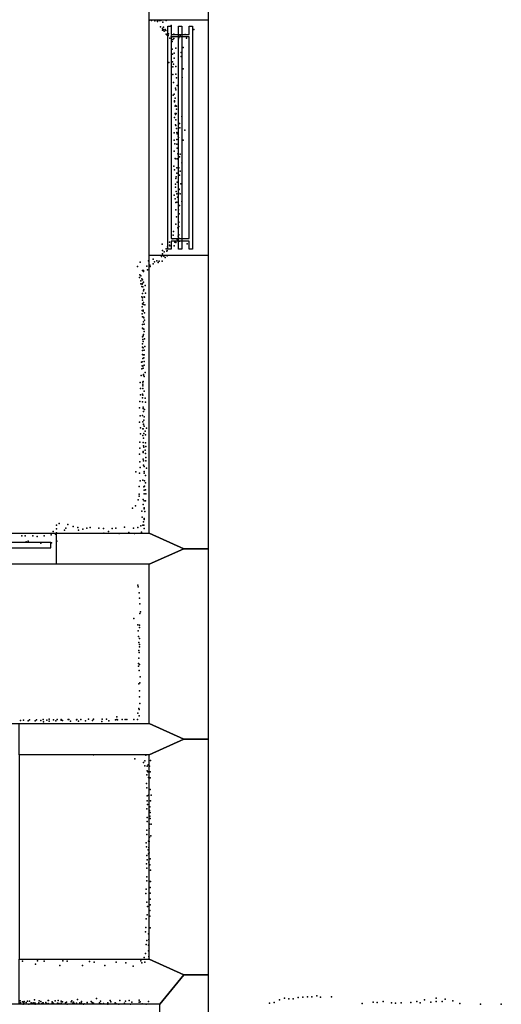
# Model space of a CAD drawing. Header units: millimetres. Extents: x -15373 to 24085, y -35478 to 13383.
# Tile 21 of 27: x 13921 to 15685, y -10173 to -6564. Entities that reach past the tile are written whole.
import ezdxf

# ---------------------------------------------------------------- set-up
doc = ezdxf.new("R2010")
doc.units = ezdxf.units.MM
for name, color, linetype in [('DOORS', 7, 'Continuous'), ('P', 9, 'Continuous'), ('ROOMS', 1, 'Continuous'), ('WALLS', 3, 'Continuous'), ('WINDOWS', 6, 'Continuous')]:
    doc.layers.add(name, color=color, linetype=linetype)

# ---------------------------------------------------------------- blocks, each defined once
blk = doc.blocks.new('5-Sliding_43')
for points in [[(-894.902, 22.9697), (55.0191, 22.9697), (55.0191, 2.96966), (-894.902, 2.96966), (-894.902, 22.9697)], [(-55.0675, -2.95703), (894.987, -2.95703), (894.987, -22.957), (-55.0675, -22.957), (-55.0675, -2.95703)]]:
    blk.add_lwpolyline(points)
blk = doc.blocks.new('2-Double_Hung_58')
for points in [[(-584.3, 44.2), (-535, 44.2)], [(-541.4, 31.5), (-584.3, 31.5), (-584.3, 44.2)], [(-535, 44.2), (533.5, 44.2)], [(533.5, 44.2), (584.4, 44.2), (584.4, 31.5), (539.9, 31.5)], [(-584.2, 0.9), (584.4, 0.9), (584.4, -11.8), (-584.2, -11.8), (-584.2, 0.9)], [(-541.4, -42.9), (-541.4, 31.5)], [(527.2, 31.5), (-528.7, 31.5)], [(-528.7, 31.5), (-528.7, -42.9)], [(527.2, -42.9), (527.2, 31.5)], [(539.9, 31.5), (539.9, -42.9)], [(-535, -55.6), (-584.3, -55.6), (-584.3, -42.9), (-541.4, -42.9)], [(533.5, -55.6), (-535, -55.6)], [(-528.7, -42.9), (527.2, -42.9)], [(584.4, -55.6), (533.5, -55.6)], [(539.9, -42.9), (584.4, -42.9), (584.4, -55.6)]]:
    blk.add_lwpolyline(points)

msp = doc.modelspace()

# ---------------------------------------------------------------- linework, layer by layer
at = {"layer": 'DOORS'}
msp.add_lwpolyline([(12225.79, -8445.5), (14054.59, -8445.5), (14054.59, -8559.8), (12225.79, -8559.8), (12225.79, -8445.5)], dxfattribs=at)
at = {"layer": 'P'}
for p in [(14395, -6567), (14403, -6566), (14416, -6568), (14425, -6566), (14433, -6567), (14438, -6567), (14457, -6566), (14426, -6570), (14436, -6590), (14444, -6596), (14444, -6602), (14445, -6573), (14447, -6591), (14447, -6601), (14453, -6600), (14456, -6603), (14476, -6585), (14558, -6600), (14450, -6606), (14457, -6616), (14461, -6620), (14465, -6622), (14466, -6615), (14471, -6631), (14476, -6624), (14479, -6626), (14482, -6636), (14485, -6617), (14485, -6633), (14502, -6634), (14504, -6629), (14508, -6623), (14527, -6618), (14532, -6631), (14479, -6644), (14479, -6672), (14493, -6668), (14520, -6666), (14481, -6690), (14487, -6686), (14487, -6705), (14512, -6684), (14512, -6699), (14467, -6721), (14481, -6718), (14482, -6736), (14484, -6727), (14492, -6735), (14520, -6744), (14482, -6764), (14492, -6763), (14495, -6777), (14516, -6776), (14484, -6794), (14491, -6814), (14492, -6821), (14497, -6805), (14483, -6840), (14487, -6837), (14490, -6851), (14488, -6861), (14488, -6865), (14490, -6881), (14491, -6878), (14495, -6880), (14495, -6891), (14488, -6922), (14490, -6907), (14491, -6911), (14494, -6908), (14515, -6919), (14491, -6949), (14492, -6931), (14493, -6951), (14495, -6962), (14506, -6944), (14507, -6960), (14486, -6978), (14496, -6977), (14497, -6982), (14501, -6991), (14502, -6995), (14526, -6969), (14486, -7005), (14489, -7018), (14496, -7003), (14496, -7020), (14498, -7035), (14519, -7005), (14487, -7046), (14490, -7072), (14493, -7073), (14499, -7074), (14500, -7055), (14506, -7066), (14508, -7056), (14485, -7101), (14496, -7106), (14503, -7107), (14514, -7088), (14488, -7114), (14493, -7146), (14494, -7140), (14496, -7126), (14506, -7134), (14508, -7119), (14491, -7167), (14491, -7177), (14497, -7159), (14511, -7165), (14486, -7207), (14494, -7193), (14496, -7202), (14499, -7214), (14502, -7198), (14503, -7183), (14505, -7186), (14508, -7202), (14490, -7220), (14493, -7234), (14496, -7232), (14506, -7245), (14514, -7230), (14492, -7260), (14495, -7286), (14502, -7261), (14505, -7275), (14492, -7313), (14503, -7322), (14504, -7306), (14483, -7354), (14484, -7340), (14500, -7327), (14501, -7357), (14503, -7352), (14442, -7386), (14462, -7396), (14470, -7379), (14470, -7390), (14471, -7393), (14482, -7367), (14487, -7392), (14489, -7379), (14493, -7380), (14498, -7369), (14504, -7364), (14506, -7376), (14534, -7385), (14440, -7432), (14444, -7410), (14444, -7422), (14449, -7430), (14450, -7414), (14453, -7435), (14457, -7404), (14460, -7412), (14461, -7409), (14461, -7429), (14352, -7468), (14362, -7452), (14386, -7467), (14392, -7448), (14396, -7463), (14397, -7463), (14399, -7468), (14410, -7441), (14410, -7458), (14415, -7451), (14423, -7447), (14428, -7454), (14431, -7449), (14443, -7449), (14361, -7499), (14364, -7503), (14371, -7483), (14374, -7483), (14374, -7487), (14389, -7480), (14360, -7509), (14364, -7521), (14364, -7532), (14368, -7513), (14368, -7542), (14369, -7533), (14370, -7517), (14371, -7530), (14372, -7543), (14374, -7526), (14380, -7538), (14368, -7579), (14371, -7567), (14374, -7558), (14375, -7553), (14382, -7566), (14370, -7605), (14371, -7583), (14371, -7592), (14373, -7607), (14374, -7600), (14377, -7580), (14378, -7581), (14379, -7609), (14369, -7616), (14369, -7629), (14369, -7642), (14373, -7628), (14373, -7632), (14378, -7638), (14371, -7653), (14371, -7681), (14374, -7654), (14374, -7671), (14375, -7657), (14376, -7680), (14376, -7680), (14378, -7665), (14370, -7694), (14373, -7697), (14373, -7723), (14374, -7718), (14375, -7698), (14376, -7707), (14370, -7726), (14370, -7752), (14372, -7736), (14373, -7743), (14378, -7734), (14371, -7764), (14371, -7776), (14371, -7791), (14373, -7767), (14373, -7792), (14373, -7792), (14376, -7792), (14377, -7775), (14379, -7761), (14367, -7819), (14369, -7818), (14369, -7832), (14372, -7806), (14375, -7803), (14376, -7817), (14376, -7830), (14366, -7868), (14368, -7843), (14372, -7834), (14373, -7841), (14374, -7864), (14374, -7866), (14380, -7857), (14362, -7893), (14372, -7892), (14372, -7899), (14373, -7890), (14377, -7871), (14363, -7916), (14363, -7939), (14371, -7936), (14372, -7906), (14372, -7915), (14372, -7940), (14377, -7925), (14361, -7963), (14371, -7950), (14371, -7964), (14380, -7951), (14382, -7965), (14359, -7986), (14373, -7984), (14373, -7989), (14374, -8000), (14378, -7992), (14359, -8039), (14362, -8016), (14371, -8014), (14372, -8038), (14374, -8046), (14374, -8047), (14375, -8032), (14377, -8019), (14363, -8060), (14363, -8082), (14372, -8063), (14373, -8063), (14375, -8080), (14376, -8054), (14380, -8072), (14385, -8061), (14361, -8112), (14372, -8088), (14373, -8113), (14374, -8097), (14381, -8085), (14382, -8115), (14359, -8156), (14361, -8134), (14373, -8146), (14373, -8150), (14374, -8126), (14375, -8130), (14380, -8142), (14381, -8154), (14383, -8128), (14361, -8184), (14373, -8175), (14374, -8181), (14383, -8168), (14383, -8181), (14346, -8221), (14360, -8226), (14362, -8205), (14374, -8197), (14376, -8201), (14377, -8220), (14377, -8226), (14385, -8208), (14362, -8254), (14372, -8251), (14378, -8254), (14381, -8261), (14382, -8235), (14358, -8275), (14375, -8276), (14376, -8288), (14378, -8273), (14382, -8287), (14355, -8324), (14358, -8303), (14358, -8310), (14373, -8322), (14376, -8302), (14376, -8327), (14382, -8327), (14383, -8302), (14334, -8354), (14345, -8346), (14368, -8365), (14373, -8341), (14376, -8357), (14377, -8353), (14379, -8366), (14369, -8387), (14374, -8404), (14376, -8396), (14377, -8392), (14043, -8440), (14056, -8417), (14056, -8430), (14056, -8445), (14065, -8410), (14085, -8435), (14090, -8428), (14097, -8414), (14117, -8421), (14134, -8425), (14136, -8435), (14152, -8431), (14166, -8427), (14179, -8425), (14211, -8427), (14228, -8429), (14246, -8440), (14259, -8429), (14273, -8427), (14304, -8424), (14321, -8443), (14337, -8427), (14353, -8425), (14364, -8419), (14367, -8442), (14372, -8417), (14375, -8417), (14376, -8429), (13928, -8456), (13941, -8455), (13944, -8478), (13951, -8475), (13969, -8456), (13984, -8458), (14010, -8455), (14036, -8452), (14037, -8481), (14052, -8450), (14057, -8475), (14229, -8446), (14285, -8447), (14341, -8447), (13998, -8482), (14353, -8636), (14355, -8643), (14358, -8664), (14360, -8684), (14361, -8705), (14363, -8734), (14339, -8759), (14361, -8740), (14353, -8782), (14355, -8804), (14359, -8791), (14360, -8783), (14356, -8825), (14359, -8832), (14357, -8847), (14357, -8876), (14359, -8854), (14359, -8862), (14357, -8904), (14358, -8883), (14356, -8924), (14356, -8933), (14358, -8949), (14359, -8927), (14362, -8972), (14357, -8998), (14361, -8994), (14359, -9046), (14360, -9024), (14357, -9089), (14358, -9092), (14361, -9070), (13934, -9131), (13957, -9130), (13982, -9130), (14006, -9129), (14020, -9131), (14029, -9128), (14045, -9130), (14058, -9129), (14073, -9129), (14073, -9131), (14098, -9129), (14101, -9129), (14129, -9130), (14130, -9129), (14145, -9129), (14173, -9127), (14191, -9128), (14223, -9128), (14239, -9127), (14271, -9130), (14277, -9119), (14277, -9129), (14279, -9130), (14296, -9129), (14307, -9129), (14313, -9129), (14339, -9129), (14352, -9129), (14354, -9106), (14358, -9115), (13923, -9132), (13952, -9134), (13977, -9134), (13998, -9133), (14008, -9137), (14028, -9135), (14053, -9134), (14077, -9133), (14107, -9135), (14136, -9135), (14162, -9134), (14187, -9132), (14222, -9136), (14247, -9134), (14191, -9258), (14342, -9273), (14383, -9259), (14374, -9287), (14379, -9280), (14379, -9299), (14387, -9300), (14391, -9295), (14396, -9300), (14400, -9279), (14386, -9332), (14387, -9317), (14390, -9321), (14393, -9342), (14398, -9343), (14399, -9321), (14385, -9363), (14386, -9379), (14387, -9409), (14393, -9406), (14399, -9385), (14402, -9406), (14386, -9456), (14388, -9427), (14389, -9441), (14397, -9449), (14400, -9427), (14388, -9488), (14396, -9463), (14397, -9483), (14398, -9470), (14398, -9492), (14388, -9503), (14396, -9513), (14402, -9513), (14386, -9534), (14386, -9550), (14395, -9529), (14396, -9560), (14401, -9555), (14384, -9581), (14385, -9596), (14393, -9575), (14394, -9598), (14395, -9576), (14386, -9627), (14391, -9606), (14392, -9621), (14395, -9618), (14385, -9658), (14387, -9643), (14394, -9652), (14397, -9661), (14398, -9639), (14386, -9674), (14386, -9705), (14400, -9681), (14386, -9720), (14396, -9723), (14398, -9745), (14400, -9723), (14383, -9767), (14384, -9751), (14399, -9766), (14386, -9798), (14389, -9814), (14398, -9787), (14398, -9808), (14387, -9845), (14397, -9829), (14397, -9850), (14384, -9860), (14382, -9907), (14383, -9891), (14393, -9914), (14398, -9892), (14384, -9954), (14386, -9939), (14392, -9956), (14394, -9935), (14394, -9956), (14381, -9986), (14393, -9977), (13931, -10015), (13978, -10026), (13986, -10014), (14010, -10015), (14068, -10030), (14079, -10014), (14094, -10015), (14151, -10030), (14176, -10016), (14194, -10018), (14232, -10030), (14274, -10018), (14309, -10021), (14336, -10033), (14364, -10014), (14368, -10021), (14377, -10001), (14379, -10018), (14394, -9998), (15009, -10142), (13922, -10160), (13923, -10167), (13931, -10164), (13933, -10172), (13936, -10168), (13937, -10163), (13944, -10166), (13949, -10161), (13954, -10172), (13957, -10161), (13963, -10168), (13966, -10169), (13972, -10167), (13975, -10157), (13977, -10169), (13977, -10172), (13988, -10171), (13991, -10167), (13992, -10160), (13998, -10162), (14002, -10170), (14005, -10168), (14007, -10168), (14016, -10166), (14018, -10170), (14025, -10159), (14025, -10170), (14026, -10159), (14039, -10164), (14040, -10169), (14042, -10168), (14045, -10170), (14050, -10160), (14059, -10169), (14062, -10159), (14064, -10170), (14071, -10171), (14073, -10161), (14073, -10169), (14077, -10164), (14088, -10168), (14092, -10165), (14094, -10172), (14109, -10164), (14112, -10160), (14115, -10169), (14118, -10165), (14120, -10170), (14129, -10169), (14132, -10155), (14141, -10168), (14147, -10162), (14147, -10169), (14154, -10172), (14157, -10171), (14168, -10166), (14168, -10171), (14182, -10163), (14186, -10166), (14191, -10169), (14202, -10151), (14213, -10168), (14216, -10170), (14217, -10161), (14219, -10171), (14227, -10170), (14243, -10168), (14244, -10172), (14252, -10159), (14255, -10164), (14270, -10167), (14273, -10170), (14284, -10172), (14287, -10159), (14304, -10169), (14308, -10161), (14322, -10159), (14327, -10172), (14331, -10165), (14358, -10158), (14358, -10165), (14362, -10164), (14369, -10171), (14384, -10172), (14392, -10163), (14836, -10169), (14853, -10166), (14873, -10157), (14891, -10150), (14906, -10153), (14923, -10153), (14941, -10148), (14958, -10147), (14975, -10145), (14991, -10145), (15023, -10147), (15063, -10145), (15175, -10170), (15216, -10165), (15230, -10166), (15252, -10162), (15283, -10167), (15297, -10169), (15318, -10167), (15353, -10166), (15376, -10162), (15388, -10167), (15404, -10156), (15427, -10165), (15446, -10150), (15446, -10162), (15468, -10162), (15479, -10154), (15507, -10160), (15533, -10170), (15609, -10172), (15685, -10172)]:
    msp.add_point(p, dxfattribs=at)
at = {"layer": 'ROOMS'}
for points in [[(11029.95, -7080.25), (11029.95, -7531.1), (10941.05, -7531.1), (10941.05, -7886.7), (10941.05, -8375.65), (11918.95, -8375.65), (11918.95, -8445.5), (14395.45, -8445.5), (14395.45, -4330.7), (11468.1, -4330.7), (10941.05, -4330.7), (10941.05, -6775.45), (10941.05, -7042.15), (11029.95, -7042.15), (11029.95, -7080.25)], [(14395.45, -9144), (14395.45, -8559.8), (11918.95, -8559.8), (11918.95, -9144), (13919.2, -9144), (14395.45, -9144)], [(14395.45, -10007.6), (14395.45, -9258.3), (13919.2, -9258.3), (13919.2, -10007.6), (14395.45, -10007.6)], [(13004.8, -13804.9), (14433.55, -13804.9), (14433.55, -10172.7), (13919.2, -10172.7), (11258.55, -10172.7), (10496.55, -10172.7), (10102.85, -10172.7), (10102.85, -13201.65), (10826.75, -13201.65), (10826.75, -13804.9), (11747.5, -13804.9), (13004.8, -13804.9)]]:
    msp.add_lwpolyline(points, close=True, dxfattribs=at)
at = {"layer": 'WALLS'}
for points in [[(14395.45, -8445.5), (14395.45, -4330.7), (14522.45, -4273.55), (14611.35, -4273.55), (14611.35, -8502.65), (14522.45, -8502.65), (14395.45, -8445.5)], [(11918.95, -8445.5), (14395.45, -8445.5), (14522.45, -8502.65), (14395.45, -8559.8), (11918.95, -8559.8), (11861.8, -8502.65), (11918.95, -8445.5)], [(14395.45, -9144), (14395.45, -8559.8), (14522.45, -8502.65), (14611.35, -8502.65), (14611.35, -9201.15), (14522.45, -9201.15), (14395.45, -9144)], [(14395.45, -9258.3), (13919.2, -9258.3), (13919.2, -9201.15), (13919.2, -9144), (14395.45, -9144), (14522.45, -9201.15), (14395.45, -9258.3)], [(14395.45, -10007.6), (14395.45, -9258.3), (14522.45, -9201.15), (14611.35, -9201.15), (14611.35, -10064.75), (14522.45, -10064.75), (14395.45, -10007.6)], [(14433.55, -10172.7), (13919.2, -10172.7), (13919.2, -10064.75), (13919.2, -10007.6), (14395.45, -10007.6), (14522.45, -10064.75), (14433.55, -10172.7)], [(14611.35, -10064.75), (14611.35, -13766.8), (14522.45, -13881.1), (14433.55, -13804.9), (14433.55, -10172.7), (14522.45, -10064.75), (14611.35, -10064.75)]]:
    msp.add_lwpolyline(points, dxfattribs=at)
at = {"layer": 'WINDOWS'}
msp.add_lwpolyline([(14395.45, -7427.67), (14395.45, -6564.07), (14611.35, -6564.07), (14611.35, -7427.67), (14395.45, -7427.67)], dxfattribs=at)

# ---------------------------------------------------------------- block references
at = {"layer": 'DOORS', "xscale": -1}
msp.add_blockref('5-Sliding_43', (13140.2, -8502.7), dxfattribs=at)
at = {"layer": 'WINDOWS', "xscale": 0.7, "yscale": 0.9, "rotation": 90}
msp.add_blockref('2-Double_Hung_58', (14503.4, -6995.9), dxfattribs=at)

doc.saveas('drawing.dxf')
